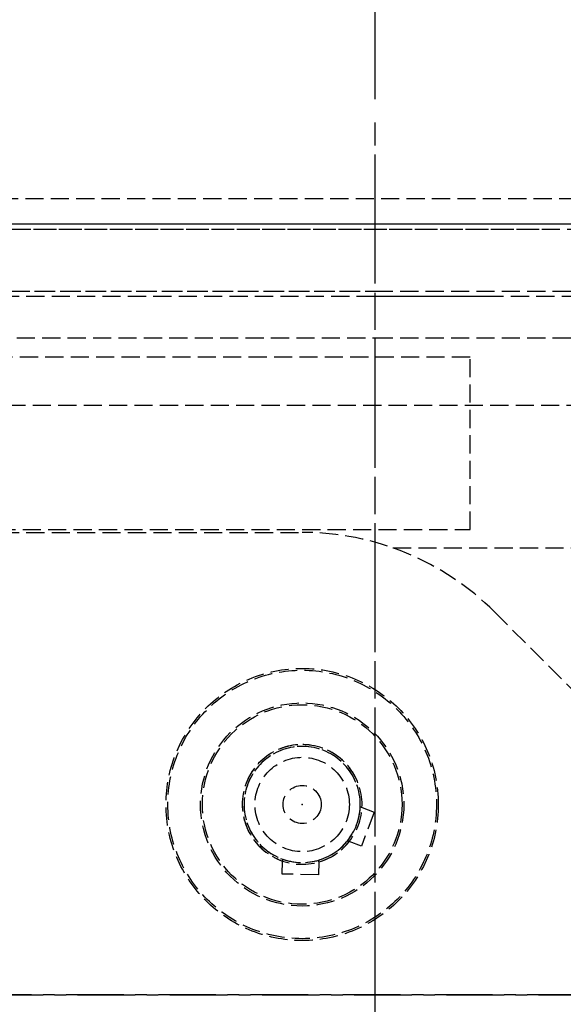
# Model space of a CAD drawing. Header units: millimetres. Extents: x 42975 to 708721, y 118172 to 172014.
# Tile 254 of 256: x 344273 to 344422, y 147634 to 147906. Entities that reach past the tile are written whole.
import ezdxf

# ---------------------------------------------------------------- set-up
doc = ezdxf.new("R2010")
doc.units = ezdxf.units.MM
doc.linetypes.add('ГТО-1 Пунктир', pattern=[7, 5, -2])
doc.linetypes.add('осевая', pattern=[50.8, 31.75, -6.35, 6.35, -6.35])
for name, color, linetype, lineweight in [('ГТО-2_Оси_025', 6, 'осевая', 25), ('ГТО-2_Размеры_035', 2, 'Continuous', 35), ('ОГОС_Пунктир_025', 151, 'ГТО-1 Пунктир', 25), ('ОГСО_Оси_025', 7, 'осевая', 25)]:
    doc.layers.add(name, color=color, linetype=linetype, lineweight=lineweight)

# ---------------------------------------------------------------- blocks, each defined once
blk = doc.blocks.new('ОГСО_Затвор_План')
at = {"layer": 'ГТО-2_Оси_025', "ltscale": 0.5}
blk.add_line((1439.69, 0), (-1270.3, 0), dxfattribs=at)
at = {"layer": 'ОГОС_Пунктир_025'}
for p, q in [((-1007.42, 219.5), (-800.92, 219.5)), ((-1072.67, 212.5), (-857.92, 212.5)), ((-1014.92, 212.5), (-793.42, 212.5)), ((-1012.5, 212.5), (-735.67, 212.5)), ((-858.87, 211), (-1074.17, 211)), ((-734.17, 211), (-1011.31, 211)), ((-1074.17, 194), (-904.17, 194)), ((-997.86, 194), (-904.17, 194)), ((-904.17, 194), (-869.69, 194)), ((-904.17, 194), (-734.17, 194)), ((-904.17, 192.5), (-1072.67, 192.5)), ((-904.17, 192.5), (-996.68, 192.5)), ((-735.67, 192.5), (-904.17, 192.5)), ((-870.65, 192.5), (-904.17, 192.5)), ((-1023.77, 181.07), (-904.17, 181.07)), ((-904.17, 181.07), (-784.57, 181.07)), ((-877.93, 128.25), (-877.93, 175.75)), ((-1026.36, 162.52), (-781.98, 162.52)), ((-1154.17, 127.5), (-924.17, 127.5)), ((-1154.17, 127.5), (-924.17, 127.5)), ((-899.17, 123.21), (-772.98, 123.21)), ((-871.14, 105.53), (-797.1, 31.5)), ((-871.14, 105.53), (-797.1, 31.5)), ((-907.69, 51.63), (-904.35, 50.37)), ((-904.35, 50.37), (-907.87, 41.01)), ((-907.87, 41.01), (-911.22, 42.28)), ((-929.66, 33.33), (-929.57, 36.91)), ((-919.58, 36.65), (-919.67, 33.08)), ((-919.67, 33.08), (-929.66, 33.33))]:
    blk.add_line(p, q, dxfattribs=at)
blk.add_lwpolyline([(-877.93, 175.75), (-1127.15, 175.81, 0.414283), (-1137.15, 165.81), (-1137.15, 138.25, 0.414214), (-1127.15, 128.25), (-877.93, 128.25)], format="xyb", dxfattribs=at)
for radius in [37.5, 37.5, 37, 37, 28, 28, 27.5, 27.5, 13, 13, 5.25, 5.25]:
    blk.add_circle((-924.17, 52.5), radius, dxfattribs=at)
for radius, start, end in [(75, 45, 90), (75, 45, 90), (16.5, 286.1707, 250.8913), (16.5, 356.9887, 321.7093), (16, 286.741, 250.3211), (16, 357.559, 321.1391), (16, 321.1391, 357.559), (16, 250.3211, 286.741)]:
    blk.add_arc((-924.17, 52.5), radius, start, end, dxfattribs=at)
for points in [[(-907.69, 51.63), (-907.78, 51.66), (-907.94, 51.73), (-908.1, 51.79), (-908.18, 51.82)], [(-911.71, 42.46), (-911.63, 42.43), (-911.47, 42.37), (-911.3, 42.31), (-911.22, 42.28)], [(-929.56, 37.43), (-929.56, 37.35), (-929.57, 37.17), (-929.57, 37), (-929.57, 36.91)], [(-919.58, 36.65), (-919.57, 36.74), (-919.57, 36.92), (-919.56, 37.09), (-919.56, 37.18)]]:
    blk.add_open_spline(points, degree=3, dxfattribs=at)
blk.add_point((-924.17, 52.5), dxfattribs=at)
at = {"layer": 'ОГСО_Оси_025'}
for p, q in [((-904.17, 685), (-904.17, -995)), ((-904.17, 231.66), (-904.17, -211.17))]:
    blk.add_line(p, q, dxfattribs=at)
blk = doc.blocks.new('A$C1AA538EC')
at = {"layer": 'ГТО-2_Размеры_035', "rotation": 0.0001303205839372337}
blk.add_blockref('ОГСО_Затвор_План', (0, -11100.09), dxfattribs=at)

msp = doc.modelspace()

# ---------------------------------------------------------------- linework, layer by layer
at = {"layer": 'ГТО-2_Оси_025', "ltscale": 0.5}
msp.add_line((308398.4, 147637.02), (372499.03, 147637.02), dxfattribs=at)

# ---------------------------------------------------------------- block references
at = {"layer": 'ГТО-2_Размеры_035'}
msp.add_blockref('A$C1AA538EC', (345274.63, 158737.11), dxfattribs=at)

doc.saveas('drawing.dxf')
